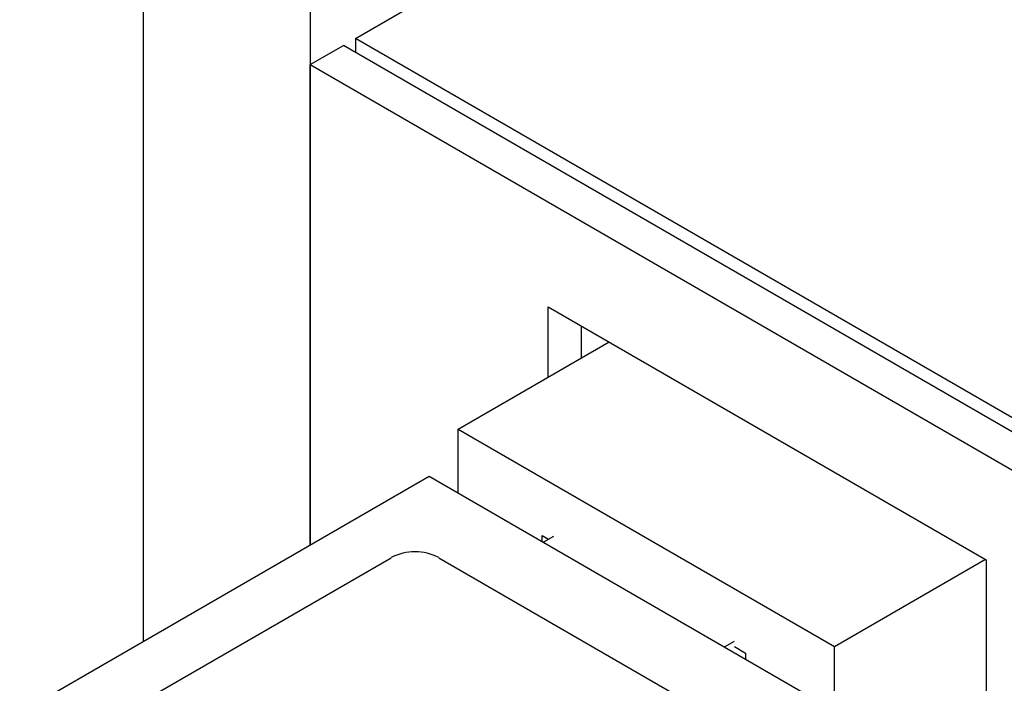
# Model space of a CAD drawing. Header units: millimetres. Extents: x 0 to 699, y 0 to 540.
# Tile 29 of 32: x 457 to 472, y 431 to 441. Entities that reach past the tile are written whole.
import ezdxf

# ---------------------------------------------------------------- set-up
doc = ezdxf.new("R2010")
doc.units = ezdxf.units.MM
doc.header["$LTSCALE"] = 2.5

msp = doc.modelspace()

# ---------------------------------------------------------------- linework, layer by layer
for p, q in [((461.989, 441.038), (487.48, 455.754)), ((458.843, 432.093), (458.843, 449.918)), ((461.317, 448.489), (461.317, 433.521)), ((461.989, 441.038), (461.989, 440.833)), ((490.486, 424.587), (461.989, 441.038)), ((461.318, 440.65), (461.811, 440.935)), ((490.308, 424.485), (461.811, 440.935)), ((461.318, 433.522), (461.318, 440.65)), ((461.318, 440.65), (489.814, 424.199)), ((464.853, 437.058), (471.358, 433.302)), ((464.853, 436.012), (464.853, 437.058)), ((465.347, 436.297), (465.347, 436.773)), ((463.516, 435.24), (465.759, 436.535)), ((463.516, 435.24), (469.102, 432.015)), ((463.516, 434.294), (463.516, 435.24)), ((457.252, 431.175), (463.086, 434.542)), ((463.086, 434.542), (470.263, 430.399)), ((464.765, 433.661), (464.859, 433.607)), ((464.765, 433.573), (464.765, 433.661)), ((464.93, 433.648), (464.783, 433.563)), ((457.005, 430.15), (462.52, 433.334)), ((463.227, 433.334), (469.273, 429.844)), ((469.102, 432.015), (471.345, 433.31)), ((471.358, 433.302), (471.358, 406.601)), ((467.47, 432.011), (467.617, 432.096)), ((467.617, 432.015), (467.782, 431.919)), ((467.782, 431.919), (467.782, 431.831)), ((469.102, 431.069), (469.102, 432.015))]:
    msp.add_line(p, q)
msp.add_arc((462.874, 432.652), 0.769, 62.6097, 117.3903)

doc.saveas('drawing.dxf')
